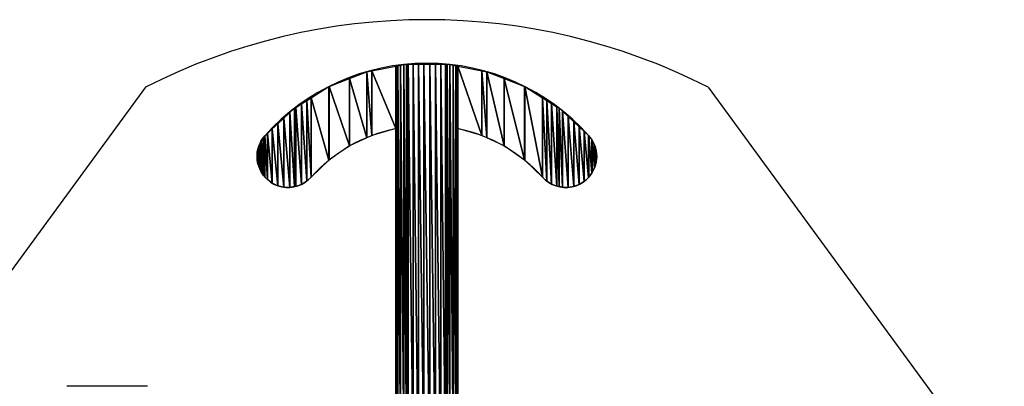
# Model space of a CAD drawing. Header units: inches. Extents: x 3 to 289, y 4 to 291.
# Tile 147 of 256: x 166.4 to 167.02, y 5.954 to 6.185. Entities that reach past the tile are written whole.
import ezdxf

# ---------------------------------------------------------------- set-up
doc = ezdxf.new("R2010")
doc.units = ezdxf.units.IN
doc.header["$LTSCALE"] = 0.5
doc.header["$MEASUREMENT"] = 0
doc.layers.add('PLOTVIEW1', color=7, linetype='Continuous')
doc.layers.add('STR_INS', color=8, linetype='Continuous')

msp = doc.modelspace()

# ---------------------------------------------------------------- linework, layer by layer
at = {"layer": 'PLOTVIEW1', "color": 190, "linetype": 'Continuous'}
for p, q in [((166.62161, 6.15267), (166.6366, 6.1555)), ((166.6366, 6.1555), (166.63693, 6.15557)), ((166.6366, 6.1555), (166.6366, 6.11634)), ((166.6366, 6.11634), (166.6366, 6.1555)), ((166.6366, 6.11634), (166.6366, 6.1555)), ((166.6366, 5.92297), (166.6366, 6.1555)), ((166.6366, 6.1555), (166.63693, 5.91938)), ((166.63693, 5.91938), (166.6366, 6.1555)), ((166.63693, 6.15557), (166.63792, 6.15575)), ((166.63693, 6.15557), (166.63693, 5.91938)), ((166.63693, 5.91938), (166.63693, 6.15557)), ((166.63693, 6.15557), (166.63792, 5.91592)), ((166.63792, 5.91592), (166.63693, 6.15557)), ((166.63792, 6.15575), (166.63952, 6.15606)), ((166.63792, 6.15575), (166.63792, 5.91592)), ((166.63792, 5.91592), (166.63792, 6.15575)), ((166.63792, 6.15575), (166.63952, 5.91269)), ((166.63952, 5.91269), (166.63792, 6.15575)), ((166.63952, 6.15606), (166.64169, 6.15647)), ((166.63952, 6.15606), (166.63952, 5.91269)), ((166.63952, 5.91269), (166.63952, 6.15606)), ((166.63952, 6.15606), (166.64169, 5.90981)), ((166.64169, 5.90981), (166.63952, 6.15606)), ((166.64169, 6.15647), (166.64337, 6.15678)), ((166.64169, 6.15647), (166.64169, 5.90981)), ((166.64169, 5.90981), (166.64169, 6.15647)), ((166.64169, 6.15647), (166.64337, 5.90828)), ((166.64337, 5.90828), (166.64169, 6.15647)), ((166.64337, 6.15678), (166.64337, 5.90828)), ((166.64337, 5.90828), (166.64337, 6.15678)), ((166.64337, 6.15678), (166.64436, 5.90738)), ((166.64436, 5.90738), (166.64337, 6.15678)), ((166.64337, 6.15678), (166.64436, 6.15678)), ((166.64436, 6.15678), (166.64436, 5.90738)), ((166.64436, 5.90738), (166.64436, 6.15678)), ((166.64436, 6.15678), (166.64742, 5.90548)), ((166.64742, 5.90548), (166.64436, 6.15678)), ((166.64436, 6.15678), (166.64742, 6.15678)), ((166.64742, 6.15678), (166.64742, 5.90548)), ((166.64742, 5.90548), (166.64742, 6.15678)), ((166.64742, 6.15678), (166.65079, 5.90418)), ((166.65079, 5.90418), (166.64742, 6.15678)), ((166.64742, 6.15678), (166.65079, 6.15678)), ((166.65079, 6.15678), (166.65079, 5.90418)), ((166.65079, 5.90418), (166.65079, 6.15678)), ((166.65079, 6.15678), (166.65433, 5.90352)), ((166.65433, 5.90352), (166.65079, 6.15678)), ((166.65079, 6.15678), (166.65433, 6.15678)), ((166.65433, 6.15678), (166.65433, 5.90352)), ((166.65433, 5.90352), (166.65433, 6.15678)), ((166.65433, 6.15678), (166.65793, 5.90352)), ((166.65793, 5.90352), (166.65433, 6.15678)), ((166.65433, 6.15678), (166.65793, 6.15678)), ((166.65793, 6.15678), (166.65793, 5.90352)), ((166.65793, 5.90352), (166.65793, 6.15678)), ((166.65793, 6.15678), (166.66148, 5.90418)), ((166.66148, 5.90418), (166.65793, 6.15678)), ((166.65793, 6.15678), (166.66148, 6.15678)), ((166.66148, 6.15678), (166.66148, 5.90418)), ((166.66148, 5.90418), (166.66148, 6.15678)), ((166.66148, 6.15678), (166.66484, 5.90548)), ((166.66484, 5.90548), (166.66148, 6.15678)), ((166.66148, 6.15678), (166.66484, 6.15678)), ((166.66484, 6.15678), (166.66484, 5.90548)), ((166.66484, 5.90548), (166.66484, 6.15678)), ((166.66484, 6.15678), (166.6679, 5.90738)), ((166.6679, 5.90738), (166.66484, 6.15678)), ((166.66484, 6.15678), (166.6679, 6.15678)), ((166.6679, 6.15678), (166.6679, 5.90738)), ((166.6679, 5.90738), (166.6679, 6.15678)), ((166.6679, 6.15678), (166.66889, 5.90828)), ((166.66889, 5.90828), (166.6679, 6.15678)), ((166.6679, 6.15678), (166.66889, 6.15678)), ((166.66889, 6.15678), (166.66889, 5.90828)), ((166.66889, 5.90828), (166.66889, 6.15678)), ((166.66889, 6.15678), (166.67057, 5.90981)), ((166.67057, 5.90981), (166.66889, 6.15678)), ((166.66889, 6.15678), (166.67057, 6.15647)), ((166.67057, 6.15647), (166.67057, 5.90981)), ((166.67057, 5.90981), (166.67057, 6.15647)), ((166.67057, 6.15647), (166.67274, 5.91269)), ((166.67274, 5.91269), (166.67057, 6.15647)), ((166.67057, 6.15647), (166.67274, 6.15606)), ((166.67274, 6.15606), (166.67274, 5.91269)), ((166.67274, 5.91269), (166.67274, 6.15606)), ((166.67274, 6.15606), (166.67435, 5.91592)), ((166.67435, 5.91592), (166.67274, 6.15606)), ((166.67274, 6.15606), (166.67435, 6.15575)), ((166.67435, 6.15575), (166.67435, 5.91592)), ((166.67435, 5.91592), (166.67435, 6.15575)), ((166.67435, 6.15575), (166.67533, 5.91938)), ((166.67533, 5.91938), (166.67435, 6.15575)), ((166.67435, 6.15575), (166.67533, 6.15557)), ((166.67533, 6.15557), (166.67533, 5.91938)), ((166.67533, 5.91938), (166.67533, 6.15557)), ((166.67533, 6.15557), (166.67567, 5.92297)), ((166.67567, 5.92297), (166.67533, 6.15557)), ((166.67533, 6.15557), (166.67567, 6.1555)), ((166.67567, 6.1555), (166.67567, 5.92297)), ((166.67567, 5.92297), (166.67567, 6.1555)), ((166.67567, 6.11634), (166.67567, 6.1555)), ((166.67567, 6.11634), (166.67567, 6.1555)), ((166.67567, 6.1555), (166.69066, 6.112)), ((166.69066, 6.112), (166.67567, 6.1555)), ((166.67567, 6.1555), (166.69066, 6.15267)), ((166.59463, 6.14276), (166.6075, 6.14781)), ((166.6075, 6.14781), (166.6183, 6.15204)), ((166.6075, 6.14781), (166.6075, 6.10534)), ((166.6075, 6.10534), (166.6075, 6.14781)), ((166.6075, 6.14781), (166.6183, 6.11044)), ((166.6183, 6.11044), (166.6075, 6.14781)), ((166.6183, 6.15204), (166.62161, 6.15267)), ((166.6183, 6.15204), (166.6183, 6.11044)), ((166.6183, 6.11044), (166.6183, 6.15204)), ((166.6183, 6.15204), (166.62161, 6.11201)), ((166.62161, 6.11201), (166.6183, 6.15204)), ((166.62161, 6.15267), (166.62161, 6.11201)), ((166.62161, 6.11201), (166.62161, 6.15267)), ((166.62161, 6.15267), (166.6366, 6.11634)), ((166.6366, 6.11634), (166.62161, 6.15267)), ((166.69066, 6.15267), (166.69066, 6.112)), ((166.69066, 6.112), (166.69066, 6.15267)), ((166.69066, 6.15267), (166.69397, 6.11044)), ((166.69397, 6.11044), (166.69066, 6.15267)), ((166.69066, 6.15267), (166.69397, 6.15204)), ((166.69397, 6.15204), (166.69397, 6.11044)), ((166.69397, 6.11044), (166.69397, 6.15204)), ((166.69397, 6.15204), (166.70478, 6.10534)), ((166.70478, 6.10534), (166.69397, 6.15204)), ((166.69397, 6.15204), (166.70478, 6.1478)), ((166.70478, 6.1478), (166.70478, 6.10534)), ((166.70478, 6.10534), (166.70478, 6.1478)), ((166.70478, 6.1478), (166.71765, 6.0965)), ((166.71765, 6.0965), (166.70478, 6.1478)), ((166.70478, 6.1478), (166.71765, 6.14275)), ((166.58333, 6.13569), (166.59454, 6.14272)), ((166.59454, 6.14272), (166.59463, 6.14276)), ((166.59454, 6.14272), (166.59454, 6.09643)), ((166.59454, 6.09643), (166.59454, 6.14272)), ((166.59454, 6.14272), (166.59463, 6.09652)), ((166.59463, 6.09652), (166.59454, 6.14272)), ((166.59463, 6.14276), (166.59463, 6.09652)), ((166.59463, 6.09652), (166.59463, 6.14276)), ((166.59463, 6.14276), (166.6075, 6.10534)), ((166.6075, 6.10534), (166.59463, 6.14276)), ((166.71765, 6.14275), (166.71765, 6.0965)), ((166.71765, 6.0965), (166.71765, 6.14275)), ((166.71765, 6.14275), (166.71772, 6.09643)), ((166.71772, 6.09643), (166.71765, 6.14275)), ((166.71765, 6.14275), (166.71772, 6.14272)), ((166.71772, 6.14272), (166.71772, 6.09643)), ((166.71772, 6.09643), (166.71772, 6.14272)), ((166.71772, 6.14272), (166.72895, 6.08573)), ((166.72895, 6.08573), (166.71772, 6.14272)), ((166.71772, 6.14272), (166.72895, 6.13567)), ((166.58051, 6.13391), (166.58333, 6.13569)), ((166.58333, 6.13569), (166.58333, 6.08576)), ((166.58333, 6.08576), (166.58333, 6.13569)), ((166.58333, 6.13569), (166.59454, 6.09643)), ((166.59454, 6.09643), (166.58333, 6.13569)), ((166.72895, 6.13567), (166.72895, 6.08573)), ((166.72895, 6.08573), (166.72895, 6.13567)), ((166.72895, 6.13567), (166.73159, 6.08328)), ((166.73159, 6.08328), (166.72895, 6.13567)), ((166.72895, 6.13567), (166.73159, 6.13401)), ((166.56986, 6.12631), (166.57293, 6.12915)), ((166.57293, 6.12915), (166.57364, 6.1296)), ((166.57293, 6.12915), (166.57293, 6.07975)), ((166.57293, 6.07975), (166.57293, 6.12915)), ((166.57293, 6.12915), (166.57364, 6.07986)), ((166.57364, 6.07986), (166.57293, 6.12915)), ((166.57364, 6.1296), (166.57724, 6.13186)), ((166.57364, 6.1296), (166.57364, 6.07986)), ((166.57364, 6.07986), (166.57364, 6.1296)), ((166.57364, 6.1296), (166.57724, 6.08117)), ((166.57724, 6.08117), (166.57364, 6.1296)), ((166.57724, 6.13186), (166.58051, 6.13391)), ((166.57724, 6.13186), (166.57724, 6.08117)), ((166.57724, 6.08117), (166.57724, 6.13186)), ((166.57724, 6.13186), (166.58051, 6.08316)), ((166.58051, 6.08316), (166.57724, 6.13186)), ((166.58051, 6.13391), (166.58051, 6.08316)), ((166.58051, 6.08316), (166.58051, 6.13391)), ((166.58051, 6.13391), (166.58333, 6.08576)), ((166.58333, 6.08576), (166.58051, 6.13391)), ((166.73159, 6.13401), (166.73159, 6.08328)), ((166.73159, 6.08328), (166.73159, 6.13401)), ((166.73159, 6.13401), (166.73464, 6.08136)), ((166.73464, 6.08136), (166.73159, 6.13401)), ((166.73159, 6.13401), (166.73464, 6.1321)), ((166.73464, 6.1321), (166.73464, 6.08136)), ((166.73464, 6.08136), (166.73464, 6.1321)), ((166.73464, 6.1321), (166.73799, 6.08003)), ((166.73799, 6.08003), (166.73464, 6.1321)), ((166.73464, 6.1321), (166.73799, 6.13)), ((166.73799, 6.13), (166.73799, 6.08003)), ((166.73799, 6.08003), (166.73799, 6.13)), ((166.73799, 6.13), (166.73934, 6.07976)), ((166.73934, 6.07976), (166.73799, 6.13)), ((166.73799, 6.13), (166.73934, 6.12915)), ((166.73934, 6.12915), (166.73934, 6.07976)), ((166.73934, 6.07976), (166.73934, 6.12915)), ((166.73934, 6.12915), (166.74153, 6.07933)), ((166.74153, 6.07933), (166.73934, 6.12915)), ((166.73934, 6.12915), (166.74153, 6.12712)), ((166.56231, 6.11931), (166.56603, 6.12276)), ((166.56603, 6.12276), (166.56986, 6.12631)), ((166.56603, 6.12276), (166.56603, 6.07944)), ((166.56603, 6.07944), (166.56603, 6.12276)), ((166.56603, 6.12276), (166.56986, 6.07927)), ((166.56986, 6.07927), (166.56603, 6.12276)), ((166.56986, 6.12631), (166.56986, 6.07927)), ((166.56986, 6.07927), (166.56986, 6.12631)), ((166.56986, 6.12631), (166.57293, 6.07975)), ((166.57293, 6.07975), (166.56986, 6.12631)), ((166.74153, 6.12712), (166.74153, 6.07933)), ((166.74153, 6.07933), (166.74153, 6.12712)), ((166.74153, 6.12712), (166.74513, 6.0793)), ((166.74513, 6.0793), (166.74153, 6.12712)), ((166.74153, 6.12712), (166.74513, 6.12378)), ((166.74513, 6.12378), (166.74513, 6.0793)), ((166.74513, 6.0793), (166.74513, 6.12378)), ((166.74513, 6.12378), (166.74868, 6.07993)), ((166.74868, 6.07993), (166.74513, 6.12378)), ((166.74513, 6.12378), (166.74868, 6.12048)), ((166.55575, 6.11323), (166.55884, 6.11609)), ((166.55884, 6.11609), (166.56231, 6.11931)), ((166.55884, 6.11609), (166.55884, 6.08196)), ((166.55884, 6.08196), (166.55884, 6.11609)), ((166.55884, 6.11609), (166.56231, 6.08034)), ((166.56231, 6.08034), (166.55884, 6.11609)), ((166.56231, 6.11931), (166.56231, 6.08034)), ((166.56231, 6.08034), (166.56231, 6.11931)), ((166.56231, 6.11931), (166.56603, 6.07944)), ((166.56603, 6.07944), (166.56231, 6.11931)), ((166.6366, 6.11634), (166.62161, 6.11201)), ((166.6366, 5.92297), (166.6366, 6.11634)), ((166.69066, 6.112), (166.67567, 6.11634)), ((166.74868, 6.12048), (166.74868, 6.07993)), ((166.74868, 6.07993), (166.74868, 6.12048)), ((166.74868, 6.12048), (166.75206, 6.08121)), ((166.75206, 6.08121), (166.74868, 6.12048)), ((166.74868, 6.12048), (166.75206, 6.11736)), ((166.75206, 6.11736), (166.75206, 6.08121)), ((166.75206, 6.08121), (166.75206, 6.11736)), ((166.75206, 6.11736), (166.75514, 6.08308)), ((166.75514, 6.08308), (166.75206, 6.11736)), ((166.75206, 6.11736), (166.75514, 6.1145)), ((166.55195, 6.10871), (166.55316, 6.11036)), ((166.55316, 6.11036), (166.55421, 6.1118)), ((166.55316, 6.11036), (166.55316, 6.08704)), ((166.55316, 6.08704), (166.55316, 6.11036)), ((166.55316, 6.11036), (166.55421, 6.08589)), ((166.55421, 6.08589), (166.55316, 6.11036)), ((166.55421, 6.1118), (166.55575, 6.11323)), ((166.55421, 6.1118), (166.55421, 6.08589)), ((166.55421, 6.08589), (166.55421, 6.1118)), ((166.55421, 6.1118), (166.55575, 6.08422)), ((166.55575, 6.08422), (166.55421, 6.1118)), ((166.55575, 6.11323), (166.55575, 6.08422)), ((166.55575, 6.08422), (166.55575, 6.11323)), ((166.55575, 6.11323), (166.55884, 6.08196)), ((166.55884, 6.08196), (166.55575, 6.11323)), ((166.6183, 6.11044), (166.6075, 6.10534)), ((166.62161, 6.11201), (166.6183, 6.11044)), ((166.69397, 6.11044), (166.69066, 6.112)), ((166.70478, 6.10534), (166.69397, 6.11044)), ((166.75514, 6.1145), (166.75514, 6.08308)), ((166.75514, 6.08308), (166.75514, 6.1145)), ((166.75514, 6.1145), (166.75782, 6.08548)), ((166.75782, 6.08548), (166.75514, 6.1145)), ((166.75514, 6.1145), (166.75782, 6.11201)), ((166.75782, 6.11201), (166.75782, 6.08548)), ((166.75782, 6.08548), (166.75782, 6.11201)), ((166.75782, 6.11201), (166.75805, 6.08578)), ((166.75805, 6.08578), (166.75782, 6.11201)), ((166.75782, 6.11201), (166.75805, 6.1118)), ((166.75805, 6.1118), (166.75805, 6.08578)), ((166.75805, 6.08578), (166.75805, 6.1118)), ((166.75805, 6.1118), (166.76002, 6.08834)), ((166.76002, 6.08834), (166.75805, 6.1118)), ((166.75805, 6.1118), (166.76002, 6.10915)), ((166.54986, 6.10326), (166.55034, 6.10524)), ((166.55034, 6.10524), (166.55117, 6.10703)), ((166.55034, 6.10524), (166.55034, 6.09259)), ((166.55034, 6.09259), (166.55034, 6.10524)), ((166.55034, 6.10524), (166.55117, 6.09031)), ((166.55117, 6.09031), (166.55034, 6.10524)), ((166.55117, 6.10703), (166.55195, 6.10871)), ((166.55117, 6.10703), (166.55117, 6.09031)), ((166.55117, 6.09031), (166.55117, 6.10703)), ((166.55117, 6.10703), (166.55195, 6.08902)), ((166.55195, 6.08902), (166.55117, 6.10703)), ((166.55195, 6.10871), (166.55195, 6.08902)), ((166.55195, 6.08902), (166.55195, 6.10871)), ((166.55195, 6.10871), (166.55316, 6.08704)), ((166.55316, 6.08704), (166.55195, 6.10871)), ((166.6075, 6.10534), (166.59463, 6.09652)), ((166.71765, 6.0965), (166.70478, 6.10534)), ((166.76002, 6.10915), (166.76002, 6.08834)), ((166.76002, 6.08834), (166.76002, 6.10915)), ((166.76002, 6.10915), (166.7602, 6.08869)), ((166.7602, 6.08869), (166.76002, 6.10915)), ((166.76002, 6.10915), (166.7602, 6.10891)), ((166.7602, 6.10891), (166.7602, 6.08869)), ((166.7602, 6.08869), (166.7602, 6.10891)), ((166.7602, 6.10891), (166.76165, 6.09155)), ((166.76165, 6.09155), (166.7602, 6.10891)), ((166.7602, 6.10891), (166.76165, 6.10592)), ((166.76165, 6.10592), (166.76165, 6.09155)), ((166.76165, 6.09155), (166.76165, 6.10592)), ((166.76165, 6.10592), (166.76178, 6.09197)), ((166.76178, 6.09197), (166.76165, 6.10592)), ((166.76165, 6.10592), (166.76178, 6.10566)), ((166.76178, 6.10566), (166.76178, 6.09197)), ((166.76178, 6.09197), (166.76178, 6.10566)), ((166.76178, 6.10566), (166.76267, 6.09501)), ((166.76267, 6.09501), (166.76178, 6.10566)), ((166.76178, 6.10566), (166.76267, 6.10242)), ((166.54927, 6.09769), (166.54943, 6.10152)), ((166.54943, 6.09664), (166.54927, 6.09769)), ((166.54943, 6.10152), (166.54986, 6.10326)), ((166.54943, 6.10152), (166.54943, 6.09664)), ((166.54943, 6.09664), (166.54943, 6.10152)), ((166.54943, 6.10152), (166.54986, 6.09391)), ((166.54986, 6.09391), (166.54943, 6.10152)), ((166.54986, 6.10326), (166.54986, 6.09391)), ((166.54986, 6.09391), (166.54986, 6.10326)), ((166.54986, 6.10326), (166.55034, 6.09259)), ((166.55034, 6.09259), (166.54986, 6.10326)), ((166.76267, 6.10242), (166.76267, 6.09501)), ((166.76267, 6.09501), (166.76267, 6.10242)), ((166.76267, 6.10242), (166.76273, 6.09562)), ((166.76273, 6.09562), (166.76267, 6.10242)), ((166.76267, 6.10242), (166.76273, 6.10219)), ((166.76273, 6.10219), (166.76273, 6.09562)), ((166.76273, 6.09562), (166.76273, 6.10219)), ((166.76273, 6.10219), (166.76303, 6.0986)), ((166.76303, 6.0986), (166.76273, 6.09562)), ((166.54986, 6.09391), (166.54943, 6.09664)), ((166.55034, 6.09259), (166.54986, 6.09391)), ((166.55117, 6.09031), (166.55034, 6.09259)), ((166.59454, 6.09643), (166.58333, 6.08576)), ((166.59463, 6.09652), (166.59454, 6.09643)), ((166.71772, 6.09643), (166.71765, 6.0965)), ((166.72895, 6.08573), (166.71772, 6.09643)), ((166.76165, 6.09155), (166.7602, 6.08869)), ((166.76178, 6.09197), (166.76165, 6.09155)), ((166.76267, 6.09501), (166.76178, 6.09197)), ((166.76273, 6.09562), (166.76267, 6.09501)), ((166.55195, 6.08902), (166.55117, 6.09031)), ((166.55316, 6.08704), (166.55195, 6.08902)), ((166.55421, 6.08589), (166.55316, 6.08704)), ((166.55575, 6.08422), (166.55421, 6.08589)), ((166.58333, 6.08576), (166.58051, 6.08316)), ((166.73159, 6.08328), (166.72895, 6.08573)), ((166.75782, 6.08548), (166.75514, 6.08308)), ((166.75805, 6.08578), (166.75782, 6.08548)), ((166.76002, 6.08834), (166.75805, 6.08578)), ((166.7602, 6.08869), (166.76002, 6.08834)), ((166.55884, 6.08196), (166.55575, 6.08422)), ((166.56231, 6.08034), (166.55884, 6.08196)), ((166.56603, 6.07944), (166.56231, 6.08034)), ((166.56986, 6.07927), (166.56603, 6.07944)), ((166.57293, 6.07975), (166.56986, 6.07927)), ((166.57364, 6.07986), (166.57293, 6.07975)), ((166.57724, 6.08117), (166.57364, 6.07986)), ((166.58051, 6.08316), (166.57724, 6.08117)), ((166.73464, 6.08136), (166.73159, 6.08328)), ((166.73799, 6.08003), (166.73464, 6.08136)), ((166.73934, 6.07976), (166.73799, 6.08003)), ((166.74153, 6.07933), (166.73934, 6.07976)), ((166.74513, 6.0793), (166.74153, 6.07933)), ((166.74868, 6.07993), (166.74513, 6.0793)), ((166.75206, 6.08121), (166.74868, 6.07993)), ((166.75514, 6.08308), (166.75206, 6.08121))]:
    msp.add_line(p, q, dxfattribs=at)
at = {"layer": 'PLOTVIEW1', "color": 56, "linetype": 'Continuous'}
for p, q in [((166.47903, 6.14228, 0.01969), (166.29272, 5.8879, 0.01969)), ((166.83324, 6.14228, 0.01969), (167.01954, 5.8879, 0.01969))]:
    msp.add_line(p, q, dxfattribs=at)
at = {"layer": 'PLOTVIEW1', "color": 252, "linetype": 'Continuous'}
msp.add_line((166.48033, 5.95423, 0.01969), (166.42954, 5.95423, 0.01969), dxfattribs=at)
at = {"layer": 'PLOTVIEW1', "color": 56, "linetype": 'Continuous'}
msp.add_arc((166.65613, 5.79405, 0.01969), 0.39068, 63.04275, 116.9573, dxfattribs=at)
at = {"layer": 'PLOTVIEW1', "color": 252, "linetype": 'Continuous'}
msp.add_arc((166.56877, 6.09878, 0.01969), 0.01953, 138.1897, 318.1897, dxfattribs=at)
at = {"layer": 'STR_INS', "color": 4, "linetype": 'Continuous'}
for p, q in [((166.6366, 6.11634), (166.6366, 5.92297)), ((166.67567, 5.92297), (166.67567, 6.11634))]:
    msp.add_line(p, q, dxfattribs=at)
for centre, radius, start, end in [((166.65613, 6.02064), 0.13674, 41.81028, 138.18972), ((166.7435, 6.09877), 0.01953, 221.8558, 41.8558)]:
    msp.add_arc(centre, radius, start, end, dxfattribs=at)
at = {"layer": 'STR_INS', "color": 4, "linetype": 'Continuous', "extrusion": (0, 8.88178e-16, -1)}
for start, end in [(41.81035, 78.46302), (101.53695, 138.20793)]:
    msp.add_arc((-166.65613, 6.02064), 0.09767, start, end, dxfattribs=at)

doc.saveas('drawing.dxf')
